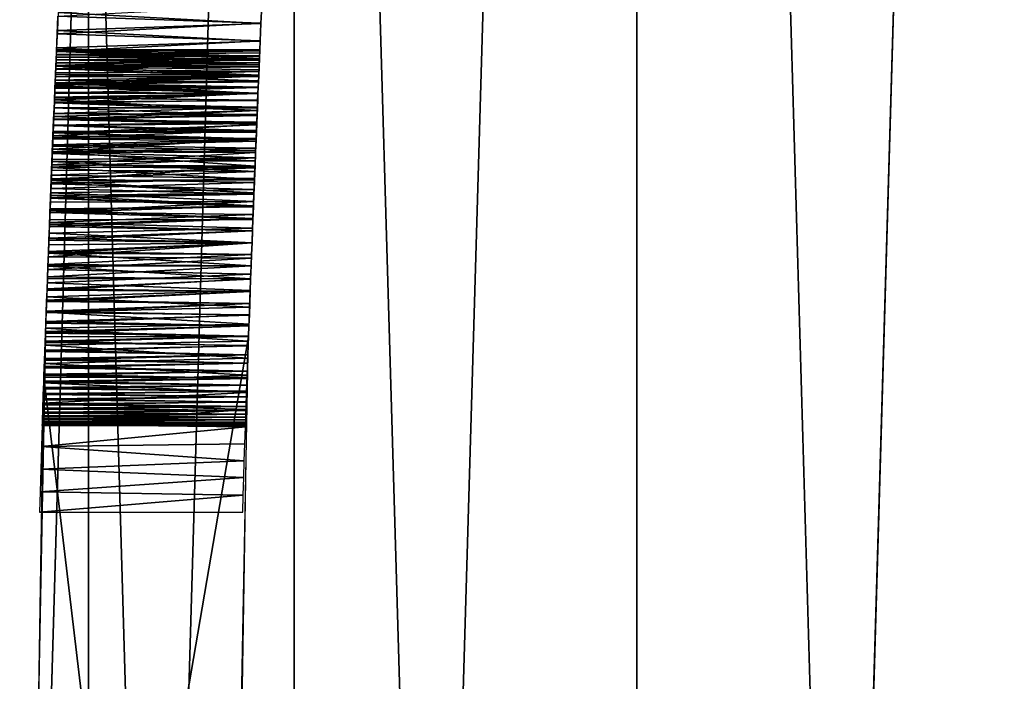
# Model space of a CAD drawing. Header units: millimetres. Extents: x -135 to 891, y -20 to 307.
# Tile 19 of 211: x -135 to -134.515, y 0.541 to 0.867. Entities that reach past the tile are written whole.
import ezdxf

# ---------------------------------------------------------------- set-up
doc = ezdxf.new("R2010")
doc.units = ezdxf.units.MM
doc.header["$LTSCALE"] = 65.185185
for name, color, linetype in [('1', 7, 'CONTINUOUS'), ('10', 7, 'CONTINUOUS'), ('17', 7, 'CONTINUOUS'), ('3', 7, 'CONTINUOUS'), ('33', 7, 'CONTINUOUS'), ('35', 7, 'CONTINUOUS'), ('42', 7, 'CONTINUOUS'), ('6', 7, 'CONTINUOUS')]:
    doc.layers.add(name, color=color, linetype=linetype)

msp = doc.modelspace()

# ---------------------------------------------------------------- linework, layer by layer
at = {"layer": '1', "color": 151, "linetype": 'Continuous', "true_color": 0x70b4f2}
for points in [[(-134.69616, 3.47293, 65), (-134.4609, -4.6123, 65), (-134.4609, 4.6123, 65), (-134.69616, 3.47293, 65)], [(-134.86477, 2.32181, 65), (-134.69616, -3.47293, 65), (-134.69616, 3.47293, 65), (-134.86477, 2.32181, 65)], [(-134.69616, -3.47293, 65), (-134.4609, -4.6123, 65), (-134.69616, 3.47293, 65), (-134.69616, -3.47293, 65)], [(-134.96616, 1.16286, 65), (-134.86477, -2.32181, 65), (-134.86477, 2.32181, 65), (-134.96616, 1.16286, 65)], [(-134.86477, -2.32181, 65), (-134.69616, -3.47293, 65), (-134.86477, 2.32181, 65), (-134.86477, -2.32181, 65)], [(-135, 0, 65), (-134.96616, -1.16286, 65), (-134.96616, 1.16286, 65), (-135, 0, 65)], [(-134.96616, -1.16286, 65), (-134.86477, -2.32181, 65), (-134.96616, 1.16286, 65), (-134.96616, -1.16286, 65)]]:
    msp.add_3dface(points, dxfattribs=at)
at = {"layer": '10', "color": 151, "linetype": 'Continuous', "true_color": 0x70b4f2}
for points in [[(-134.98737, 0.71071, 9.5648), (-134.99994, 0.05253, 9.56059), (-134.8873, 0.71071, 9.5648), (-134.98737, 0.71071, 9.5648)], [(-134.8873, 0.71071, 9.5648), (-134.99994, 0.05253, 9.56059), (-134.89994, 0.05162, 9.56057), (-134.8873, 0.71071, 9.5648)]]:
    msp.add_3dface(points, dxfattribs=at)
at = {"layer": '17', "color": 151, "linetype": 'Continuous', "true_color": 0x70b4f2}
for points in [[(-134.98205, 0.8471, 18.52398), (-134.98194, 0.84974, 18.52588), (-134.88198, 0.84668, 18.52375), (-134.98205, 0.8471, 18.52398)], [(-134.98196, 0.84938, 18.53913), (-134.982, 0.84823, 18.54105), (-134.88188, 0.84903, 18.53974), (-134.98196, 0.84938, 18.53913)], [(-134.88188, 0.84903, 18.53974), (-134.982, 0.84823, 18.54105), (-134.88195, 0.84742, 18.54229), (-134.88188, 0.84903, 18.53974)], [(-134.98188, 0.85117, 18.53534), (-134.98196, 0.84938, 18.53913), (-134.88178, 0.85137, 18.53476), (-134.98188, 0.85117, 18.53534)], [(-134.88178, 0.85137, 18.53476), (-134.98196, 0.84938, 18.53913), (-134.88182, 0.85037, 18.53724), (-134.88178, 0.85137, 18.53476)], [(-134.88182, 0.85037, 18.53724), (-134.98196, 0.84938, 18.53913), (-134.88188, 0.84903, 18.53974), (-134.88182, 0.85037, 18.53724)], [(-134.98194, 0.84974, 18.52588), (-134.98187, 0.8515, 18.52844), (-134.8819, 0.84859, 18.52492), (-134.98194, 0.84974, 18.52588)], [(-134.88198, 0.84668, 18.52375), (-134.98194, 0.84974, 18.52588), (-134.8819, 0.84859, 18.52492), (-134.88198, 0.84668, 18.52375)], [(-134.98184, 0.85199, 18.53171), (-134.98188, 0.85117, 18.53534), (-134.88176, 0.85193, 18.53236), (-134.98184, 0.85199, 18.53171)], [(-134.88176, 0.85193, 18.53236), (-134.98188, 0.85117, 18.53534), (-134.88178, 0.85137, 18.53476), (-134.88176, 0.85193, 18.53236)], [(-134.98187, 0.8515, 18.52844), (-134.98184, 0.85199, 18.53171), (-134.8819, 0.84859, 18.52492), (-134.98187, 0.8515, 18.52844)], [(-134.8819, 0.84859, 18.52492), (-134.98184, 0.85199, 18.53171), (-134.88176, 0.85193, 18.53236), (-134.8819, 0.84859, 18.52492)], [(-134.98235, 0.84001, 18.5214), (-134.98219, 0.84382, 18.52253), (-134.88229, 0.83946, 18.52126), (-134.98235, 0.84001, 18.5214)], [(-134.98218, 0.84402, 18.54695), (-134.98225, 0.84239, 18.54899), (-134.88211, 0.84353, 18.54757), (-134.98218, 0.84402, 18.54695)], [(-134.98219, 0.84382, 18.52253), (-134.98205, 0.8471, 18.52398), (-134.88207, 0.8445, 18.52278), (-134.98219, 0.84382, 18.52253)], [(-134.88217, 0.8421, 18.52197), (-134.98219, 0.84382, 18.52253), (-134.88207, 0.8445, 18.52278), (-134.88217, 0.8421, 18.52197)], [(-134.88229, 0.83946, 18.52126), (-134.98219, 0.84382, 18.52253), (-134.88217, 0.8421, 18.52197), (-134.88229, 0.83946, 18.52126)], [(-134.98212, 0.84554, 18.54495), (-134.98218, 0.84402, 18.54695), (-134.88203, 0.84558, 18.5449), (-134.98212, 0.84554, 18.54495)], [(-134.88203, 0.84558, 18.5449), (-134.98218, 0.84402, 18.54695), (-134.88211, 0.84353, 18.54757), (-134.88203, 0.84558, 18.5449)], [(-134.98206, 0.84695, 18.54298), (-134.98212, 0.84554, 18.54495), (-134.88203, 0.84558, 18.5449), (-134.98206, 0.84695, 18.54298)], [(-134.982, 0.84823, 18.54105), (-134.98206, 0.84695, 18.54298), (-134.88195, 0.84742, 18.54229), (-134.982, 0.84823, 18.54105)], [(-134.88195, 0.84742, 18.54229), (-134.98206, 0.84695, 18.54298), (-134.88203, 0.84558, 18.5449), (-134.88195, 0.84742, 18.54229)], [(-134.88207, 0.8445, 18.52278), (-134.98205, 0.8471, 18.52398), (-134.88198, 0.84668, 18.52375), (-134.88207, 0.8445, 18.52278)], [(-134.98253, 0.83575, 18.5205), (-134.98235, 0.84001, 18.5214), (-134.88241, 0.83663, 18.52066), (-134.98253, 0.83575, 18.5205)], [(-134.9824, 0.83884, 18.5532), (-134.98248, 0.83693, 18.55538), (-134.88231, 0.83883, 18.55321), (-134.9824, 0.83884, 18.5532)], [(-134.88231, 0.83883, 18.55321), (-134.98248, 0.83693, 18.55538), (-134.88242, 0.83619, 18.55621), (-134.88231, 0.83883, 18.55321)], [(-134.98232, 0.84066, 18.55107), (-134.9824, 0.83884, 18.5532), (-134.88221, 0.84128, 18.55034), (-134.98232, 0.84066, 18.55107)], [(-134.88221, 0.84128, 18.55034), (-134.9824, 0.83884, 18.5532), (-134.88231, 0.83883, 18.55321), (-134.88221, 0.84128, 18.55034)], [(-134.88241, 0.83663, 18.52066), (-134.98235, 0.84001, 18.5214), (-134.88229, 0.83946, 18.52126), (-134.88241, 0.83663, 18.52066)], [(-134.98225, 0.84239, 18.54899), (-134.98232, 0.84066, 18.55107), (-134.88221, 0.84128, 18.55034), (-134.98225, 0.84239, 18.54899)], [(-134.88211, 0.84353, 18.54757), (-134.98225, 0.84239, 18.54899), (-134.88221, 0.84128, 18.55034), (-134.88211, 0.84353, 18.54757)], [(-134.98256, 0.83492, 18.55762), (-134.98265, 0.83282, 18.55993), (-134.88254, 0.83337, 18.55933), (-134.98256, 0.83492, 18.55762)], [(-134.98263, 0.83348, 18.52013), (-134.98253, 0.83575, 18.5205), (-134.88253, 0.83361, 18.52015), (-134.98263, 0.83348, 18.52013)], [(-134.98248, 0.83693, 18.55538), (-134.98256, 0.83492, 18.55762), (-134.88242, 0.83619, 18.55621), (-134.98248, 0.83693, 18.55538)], [(-134.88242, 0.83619, 18.55621), (-134.98256, 0.83492, 18.55762), (-134.88254, 0.83337, 18.55933), (-134.88242, 0.83619, 18.55621)], [(-134.88253, 0.83361, 18.52015), (-134.98253, 0.83575, 18.5205), (-134.88241, 0.83663, 18.52066), (-134.88253, 0.83361, 18.52015)], [(-134.98275, 0.83059, 18.56233), (-134.98284, 0.82826, 18.56483), (-134.88267, 0.83035, 18.5626), (-134.98275, 0.83059, 18.56233)], [(-134.88267, 0.83035, 18.5626), (-134.98284, 0.82826, 18.56483), (-134.8828, 0.82713, 18.56603), (-134.88267, 0.83035, 18.5626)], [(-134.98283, 0.82866, 18.5195), (-134.98272, 0.83112, 18.5198), (-134.88267, 0.83041, 18.51971), (-134.98283, 0.82866, 18.5195)], [(-134.88281, 0.82702, 18.51932), (-134.98283, 0.82866, 18.5195), (-134.88267, 0.83041, 18.51971), (-134.88281, 0.82702, 18.51932)], [(-134.98265, 0.83282, 18.55993), (-134.98275, 0.83059, 18.56233), (-134.88254, 0.83337, 18.55933), (-134.98265, 0.83282, 18.55993)], [(-134.88254, 0.83337, 18.55933), (-134.98275, 0.83059, 18.56233), (-134.88267, 0.83035, 18.5626), (-134.88254, 0.83337, 18.55933)], [(-134.98272, 0.83112, 18.5198), (-134.98263, 0.83348, 18.52013), (-134.88267, 0.83041, 18.51971), (-134.98272, 0.83112, 18.5198)], [(-134.88267, 0.83041, 18.51971), (-134.98263, 0.83348, 18.52013), (-134.88253, 0.83361, 18.52015), (-134.88267, 0.83041, 18.51971)], [(-134.98294, 0.82581, 18.56743), (-134.98305, 0.82324, 18.57014), (-134.88295, 0.8237, 18.56965), (-134.98294, 0.82581, 18.56743)], [(-134.98304, 0.82342, 18.51899), (-134.98293, 0.8261, 18.51923), (-134.88296, 0.82344, 18.51899), (-134.98304, 0.82342, 18.51899)], [(-134.98284, 0.82826, 18.56483), (-134.98294, 0.82581, 18.56743), (-134.8828, 0.82713, 18.56603), (-134.98284, 0.82826, 18.56483)], [(-134.8828, 0.82713, 18.56603), (-134.98294, 0.82581, 18.56743), (-134.88295, 0.8237, 18.56965), (-134.8828, 0.82713, 18.56603)], [(-134.98293, 0.8261, 18.51923), (-134.98283, 0.82866, 18.5195), (-134.88281, 0.82702, 18.51932), (-134.98293, 0.8261, 18.51923)], [(-134.88296, 0.82344, 18.51899), (-134.98293, 0.8261, 18.51923), (-134.88281, 0.82702, 18.51932), (-134.88296, 0.82344, 18.51899)], [(-134.98328, 0.81769, 18.51858), (-134.98316, 0.82062, 18.51877), (-134.88311, 0.81966, 18.51871), (-134.98328, 0.81769, 18.51858)], [(-134.98316, 0.82055, 18.57295), (-134.98328, 0.81774, 18.57589), (-134.8831, 0.82007, 18.57345), (-134.98316, 0.82055, 18.57295)], [(-134.8831, 0.82007, 18.57345), (-134.98328, 0.81774, 18.57589), (-134.88325, 0.81624, 18.57745), (-134.8831, 0.82007, 18.57345)], [(-134.88328, 0.81568, 18.51847), (-134.98328, 0.81769, 18.51858), (-134.88311, 0.81966, 18.51871), (-134.88328, 0.81568, 18.51847)], [(-134.98305, 0.82324, 18.57014), (-134.98316, 0.82055, 18.57295), (-134.88295, 0.8237, 18.56965), (-134.98305, 0.82324, 18.57014)], [(-134.88295, 0.8237, 18.56965), (-134.98316, 0.82055, 18.57295), (-134.8831, 0.82007, 18.57345), (-134.88295, 0.8237, 18.56965)], [(-134.98316, 0.82062, 18.51877), (-134.98304, 0.82342, 18.51899), (-134.88311, 0.81966, 18.51871), (-134.98316, 0.82062, 18.51877)], [(-134.88311, 0.81966, 18.51871), (-134.98304, 0.82342, 18.51899), (-134.88296, 0.82344, 18.51899), (-134.88311, 0.81966, 18.51871)], [(-134.98353, 0.81143, 18.51826), (-134.9834, 0.81463, 18.51841), (-134.88345, 0.81148, 18.51826), (-134.98353, 0.81143, 18.51826)], [(-134.9834, 0.8148, 18.57895), (-134.98352, 0.81174, 18.58215), (-134.88342, 0.8122, 18.58166), (-134.9834, 0.8148, 18.57895)], [(-134.98328, 0.81774, 18.57589), (-134.9834, 0.8148, 18.57895), (-134.88325, 0.81624, 18.57745), (-134.98328, 0.81774, 18.57589)], [(-134.9834, 0.81463, 18.51841), (-134.98328, 0.81769, 18.51858), (-134.88328, 0.81568, 18.51847), (-134.9834, 0.81463, 18.51841)], [(-134.88325, 0.81624, 18.57745), (-134.9834, 0.8148, 18.57895), (-134.88342, 0.8122, 18.58166), (-134.88325, 0.81624, 18.57745)], [(-134.88345, 0.81148, 18.51826), (-134.9834, 0.81463, 18.51841), (-134.88328, 0.81568, 18.51847), (-134.88345, 0.81148, 18.51826)], [(-134.98367, 0.80807, 18.51812), (-134.98353, 0.81143, 18.51826), (-134.88363, 0.80703, 18.51809), (-134.98367, 0.80807, 18.51812)], [(-134.98352, 0.81174, 18.58215), (-134.98365, 0.80853, 18.58548), (-134.88342, 0.8122, 18.58166), (-134.98352, 0.81174, 18.58215)], [(-134.88342, 0.8122, 18.58166), (-134.98365, 0.80853, 18.58548), (-134.88359, 0.80796, 18.58608), (-134.88342, 0.8122, 18.58166)], [(-134.88363, 0.80703, 18.51809), (-134.98353, 0.81143, 18.51826), (-134.88345, 0.81148, 18.51826), (-134.88363, 0.80703, 18.51809)], [(-134.98379, 0.80519, 18.58898), (-134.98393, 0.80169, 18.59263), (-134.88377, 0.80351, 18.59072), (-134.98379, 0.80519, 18.58898)], [(-134.98381, 0.80455, 18.51801), (-134.98367, 0.80807, 18.51812), (-134.88363, 0.80703, 18.51809), (-134.98381, 0.80455, 18.51801)], [(-134.88382, 0.80232, 18.51794), (-134.98381, 0.80455, 18.51801), (-134.88363, 0.80703, 18.51809), (-134.88382, 0.80232, 18.51794)], [(-134.98365, 0.80853, 18.58548), (-134.98379, 0.80519, 18.58898), (-134.88359, 0.80796, 18.58608), (-134.98365, 0.80853, 18.58548)], [(-134.88359, 0.80796, 18.58608), (-134.98379, 0.80519, 18.58898), (-134.88377, 0.80351, 18.59072), (-134.88359, 0.80796, 18.58608)], [(-134.98412, 0.79691, 18.51782), (-134.98396, 0.80083, 18.51791), (-134.88402, 0.79735, 18.51783), (-134.98412, 0.79691, 18.51782)], [(-134.98393, 0.80169, 18.59263), (-134.98407, 0.79802, 18.59645), (-134.88396, 0.79883, 18.5956), (-134.98393, 0.80169, 18.59263)], [(-134.98396, 0.80083, 18.51791), (-134.98381, 0.80455, 18.51801), (-134.88382, 0.80232, 18.51794), (-134.98396, 0.80083, 18.51791)], [(-134.88402, 0.79735, 18.51783), (-134.98396, 0.80083, 18.51791), (-134.88382, 0.80232, 18.51794), (-134.88402, 0.79735, 18.51783)], [(-134.88377, 0.80351, 18.59072), (-134.98393, 0.80169, 18.59263), (-134.88396, 0.79883, 18.5956), (-134.88377, 0.80351, 18.59072)], [(-134.98428, 0.79276, 18.51775), (-134.98412, 0.79691, 18.51782), (-134.88423, 0.79212, 18.51774), (-134.98428, 0.79276, 18.51775)], [(-134.98407, 0.79802, 18.59645), (-134.98423, 0.79418, 18.60046), (-134.88396, 0.79883, 18.5956), (-134.98407, 0.79802, 18.59645)], [(-134.88396, 0.79883, 18.5956), (-134.98423, 0.79418, 18.60046), (-134.88416, 0.7939, 18.60075), (-134.88396, 0.79883, 18.5956)], [(-134.88423, 0.79212, 18.51774), (-134.98412, 0.79691, 18.51782), (-134.88402, 0.79735, 18.51783), (-134.88423, 0.79212, 18.51774)], [(-134.98446, 0.78837, 18.51769), (-134.98428, 0.79276, 18.51775), (-134.88423, 0.79212, 18.51774), (-134.98446, 0.78837, 18.51769)], [(-134.88445, 0.78661, 18.51768), (-134.98446, 0.78837, 18.51769), (-134.88423, 0.79212, 18.51774), (-134.88445, 0.78661, 18.51768)], [(-134.98423, 0.79418, 18.60046), (-134.98439, 0.79016, 18.60466), (-134.88416, 0.7939, 18.60075), (-134.98423, 0.79418, 18.60046)], [(-134.88416, 0.7939, 18.60075), (-134.98439, 0.79016, 18.60466), (-134.88437, 0.78867, 18.60621), (-134.88416, 0.7939, 18.60075)], [(-134.98455, 0.78595, 18.60905), (-134.98472, 0.78153, 18.61366), (-134.88459, 0.78312, 18.612), (-134.98455, 0.78595, 18.60905)], [(-134.98464, 0.78374, 18.51765), (-134.98446, 0.78837, 18.51769), (-134.88445, 0.78661, 18.51768), (-134.98464, 0.78374, 18.51765)], [(-134.88468, 0.78082, 18.51763), (-134.98464, 0.78374, 18.51765), (-134.88445, 0.78661, 18.51768), (-134.88468, 0.78082, 18.51763)], [(-134.98439, 0.79016, 18.60466), (-134.98455, 0.78595, 18.60905), (-134.88437, 0.78867, 18.60621), (-134.98439, 0.79016, 18.60466)], [(-134.88437, 0.78867, 18.60621), (-134.98455, 0.78595, 18.60905), (-134.88459, 0.78312, 18.612), (-134.88437, 0.78867, 18.60621)], [(-134.98472, 0.78153, 18.61366), (-134.9849, 0.77691, 18.61848), (-134.88482, 0.7772, 18.61818), (-134.98472, 0.78153, 18.61366)], [(-134.98483, 0.77886, 18.51762), (-134.98464, 0.78374, 18.51765), (-134.88468, 0.78082, 18.51763), (-134.98483, 0.77886, 18.51762)], [(-134.88491, 0.77472, 18.51761), (-134.98483, 0.77886, 18.51762), (-134.88468, 0.78082, 18.51763), (-134.88491, 0.77472, 18.51761)], [(-134.88459, 0.78312, 18.612), (-134.98472, 0.78153, 18.61366), (-134.88482, 0.7772, 18.61818), (-134.88459, 0.78312, 18.612)], [(-134.9849, 0.77691, 18.61848), (-134.98509, 0.77206, 18.62355), (-134.88482, 0.7772, 18.61818), (-134.9849, 0.77691, 18.61848)], [(-134.88482, 0.7772, 18.61818), (-134.98509, 0.77206, 18.62355), (-134.88506, 0.77088, 18.62478), (-134.88482, 0.7772, 18.61818)], [(-134.98503, 0.77372, 18.51761), (-134.98483, 0.77886, 18.51762), (-134.88491, 0.77472, 18.51761), (-134.98503, 0.77372, 18.51761)], [(-134.98509, 0.77206, 18.62355), (-134.98529, 0.76697, 18.62886), (-134.88506, 0.77088, 18.62478), (-134.98509, 0.77206, 18.62355)], [(-134.88506, 0.77088, 18.62478), (-134.98529, 0.76697, 18.62886), (-134.88532, 0.76412, 18.63183), (-134.88506, 0.77088, 18.62478)], [(-134.98524, 0.76831, 18.5176), (-134.98503, 0.77372, 18.51761), (-134.88516, 0.76831, 18.5176), (-134.98524, 0.76831, 18.5176)], [(-134.88516, 0.76831, 18.5176), (-134.98503, 0.77372, 18.51761), (-134.88491, 0.77472, 18.51761), (-134.88516, 0.76831, 18.5176)], [(-134.98529, 0.76697, 18.62886), (-134.98549, 0.76163, 18.63443), (-134.88532, 0.76412, 18.63183), (-134.98529, 0.76697, 18.62886)], [(-134.98549, 0.76163, 18.63443), (-134.98571, 0.75602, 18.64029), (-134.8856, 0.75692, 18.63934), (-134.98549, 0.76163, 18.63443)], [(-134.88532, 0.76412, 18.63183), (-134.98549, 0.76163, 18.63443), (-134.8856, 0.75692, 18.63934), (-134.88532, 0.76412, 18.63183)], [(-134.98571, 0.75602, 18.64029), (-134.98593, 0.75012, 18.64644), (-134.8856, 0.75692, 18.63934), (-134.98571, 0.75602, 18.64029)], [(-134.8856, 0.75692, 18.63934), (-134.98593, 0.75012, 18.64644), (-134.88589, 0.74938, 18.64721), (-134.8856, 0.75692, 18.63934)], [(-134.98593, 0.75012, 18.64644), (-134.98616, 0.74388, 18.65295), (-134.88589, 0.74938, 18.64721), (-134.98593, 0.75012, 18.64644)], [(-134.88589, 0.74938, 18.64721), (-134.98616, 0.74388, 18.65295), (-134.88618, 0.74154, 18.65539), (-134.88589, 0.74938, 18.64721)], [(-134.98616, 0.74388, 18.65295), (-134.98641, 0.7373, 18.65981), (-134.88618, 0.74154, 18.65539), (-134.98616, 0.74388, 18.65295)], [(-134.98641, 0.7373, 18.65981), (-134.98666, 0.73029, 18.66712), (-134.88648, 0.73348, 18.66379), (-134.98641, 0.7373, 18.65981)], [(-134.88618, 0.74154, 18.65539), (-134.98641, 0.7373, 18.65981), (-134.88648, 0.73348, 18.66379), (-134.88618, 0.74154, 18.65539)], [(-134.88648, 0.73348, 18.66379), (-134.98666, 0.73029, 18.66712), (-134.88678, 0.72526, 18.67236), (-134.88648, 0.73348, 18.66379)], [(-134.98666, 0.73029, 18.66712), (-134.98693, 0.72286, 18.67486), (-134.88678, 0.72526, 18.67236), (-134.98666, 0.73029, 18.66712)], [(-134.98693, 0.72286, 18.67486), (-134.98722, 0.71493, 18.68312), (-134.88708, 0.71696, 18.68101), (-134.98693, 0.72286, 18.67486)], [(-134.88678, 0.72526, 18.67236), (-134.98693, 0.72286, 18.67486), (-134.88708, 0.71696, 18.68101), (-134.88678, 0.72526, 18.67236)], [(-134.98722, 0.71493, 18.68312), (-134.98752, 0.70653, 18.69187), (-134.88738, 0.7086, 18.68972), (-134.98722, 0.71493, 18.68312)], [(-134.88708, 0.71696, 18.68101), (-134.98722, 0.71493, 18.68312), (-134.88738, 0.7086, 18.68972), (-134.88708, 0.71696, 18.68101)], [(-134.88738, 0.7086, 18.68972), (-134.98752, 0.70653, 18.69187), (-134.88768, 0.70021, 18.69845), (-134.88738, 0.7086, 18.68972)], [(-134.98752, 0.70653, 18.69187), (-134.98783, 0.69757, 18.7012), (-134.88768, 0.70021, 18.69845), (-134.98752, 0.70653, 18.69187)], [(-134.88768, 0.70021, 18.69845), (-134.98783, 0.69757, 18.7012), (-134.88797, 0.69177, 18.70722), (-134.88768, 0.70021, 18.69845)], [(-134.98783, 0.69757, 18.7012), (-134.98816, 0.68811, 18.71103), (-134.88797, 0.69177, 18.70722), (-134.98783, 0.69757, 18.7012)], [(-134.88797, 0.69177, 18.70722), (-134.98816, 0.68811, 18.71103), (-134.88826, 0.68332, 18.71601), (-134.88797, 0.69177, 18.70722)], [(-134.98816, 0.68811, 18.71103), (-134.9885, 0.67805, 18.72148), (-134.88826, 0.68332, 18.71601), (-134.98816, 0.68811, 18.71103)], [(-134.88826, 0.68332, 18.71601), (-134.9885, 0.67805, 18.72148), (-134.88855, 0.67488, 18.72477), (-134.88826, 0.68332, 18.71601)], [(-134.9885, 0.67805, 18.72148), (-134.98886, 0.66754, 18.73238), (-134.88855, 0.67488, 18.72477), (-134.9885, 0.67805, 18.72148)], [(-134.88855, 0.67488, 18.72477), (-134.98886, 0.66754, 18.73238), (-134.88884, 0.66646, 18.7335), (-134.88855, 0.67488, 18.72477)], [(-134.98886, 0.66754, 18.73238), (-134.98922, 0.65669, 18.74361), (-134.88884, 0.66646, 18.7335), (-134.98886, 0.66754, 18.73238)], [(-134.88884, 0.66646, 18.7335), (-134.98922, 0.65669, 18.74361), (-134.88912, 0.65804, 18.74221), (-134.88884, 0.66646, 18.7335)], [(-134.98922, 0.65669, 18.74361), (-134.98958, 0.64562, 18.75503), (-134.88939, 0.64966, 18.75087), (-134.98922, 0.65669, 18.74361)], [(-134.88912, 0.65804, 18.74221), (-134.98922, 0.65669, 18.74361), (-134.88939, 0.64966, 18.75087), (-134.88912, 0.65804, 18.74221)], [(-134.88939, 0.64966, 18.75087), (-134.98958, 0.64562, 18.75503), (-134.88966, 0.64138, 18.7594), (-134.88939, 0.64966, 18.75087)], [(-134.98958, 0.64562, 18.75503), (-134.98992, 0.63439, 18.76656), (-134.88966, 0.64138, 18.7594), (-134.98958, 0.64562, 18.75503)], [(-134.88966, 0.64138, 18.7594), (-134.98992, 0.63439, 18.76656), (-134.88993, 0.63274, 18.76824), (-134.88966, 0.64138, 18.7594)], [(-134.98992, 0.63439, 18.76656), (-134.99025, 0.62431, 18.7768), (-134.88993, 0.63274, 18.76824), (-134.98992, 0.63439, 18.76656)], [(-134.88993, 0.63274, 18.76824), (-134.99025, 0.62431, 18.7768), (-134.8902, 0.62431, 18.7768), (-134.88993, 0.63274, 18.76824)]]:
    msp.add_3dface(points, dxfattribs=at)
at = {"layer": '3', "color": 151, "linetype": 'Continuous', "true_color": 0x70b4f2}
for points in [[(-135, 0), (-134.96616, 1.16286, 65), (-134.96616, 1.1629), (-135, 0)], [(-135, 0, 65), (-134.96616, 1.16286, 65), (-135, 0), (-135, 0, 65)]]:
    msp.add_3dface(points, dxfattribs=at)
at = {"layer": '33', "color": 151, "linetype": 'Continuous', "true_color": 0x70b4f2}
for points in [[(-134.69616, 3.47293, -2), (-134.4609, 4.6123, -2), (-134.69616, -3.47293, -2), (-134.69616, 3.47293, -2)], [(-134.69616, -3.47293, -2), (-134.4609, 4.6123, -2), (-134.4609, -4.6123, -2), (-134.69616, -3.47293, -2)], [(-134.86477, 2.32181, -2), (-134.69616, 3.47293, -2), (-134.86477, -2.32181, -2), (-134.86477, 2.32181, -2)], [(-134.86477, -2.32181, -2), (-134.69616, 3.47293, -2), (-134.69616, -3.47293, -2), (-134.86477, -2.32181, -2)], [(-134.96616, 1.16286, -2), (-134.86477, 2.32181, -2), (-134.96616, -1.16286, -2), (-134.96616, 1.16286, -2)], [(-134.96616, -1.16286, -2), (-134.86477, 2.32181, -2), (-134.86477, -2.32181, -2), (-134.96616, -1.16286, -2)], [(-135, 0, -2), (-134.96616, 1.16286, -2), (-134.96616, -1.16286, -2), (-135, 0, -2)]]:
    msp.add_3dface(points, dxfattribs=at)
at = {"layer": '35', "color": 151, "linetype": 'Continuous', "true_color": 0x70b4f2}
for points in [[(-134.96616, 1.16286, -2), (-135, 0, -2), (-134.96616, 1.1629, 63), (-134.96616, 1.16286, -2)], [(-134.96616, 1.1629, 63), (-135, 0, -2), (-135, 0, 63), (-134.96616, 1.1629, 63)]]:
    msp.add_3dface(points, dxfattribs=at)
at = {"layer": '42', "color": 151, "linetype": 'Continuous', "true_color": 0x70b4f2}
for points in [[(-134.99994, -0.05253, 53.43941), (-134.98807, 0.6908, 53.4568), (-134.89994, -0.05162, 53.43943), (-134.99994, -0.05253, 53.43941)], [(-134.89994, -0.05162, 53.43943), (-134.98807, 0.6908, 53.4568), (-134.88801, 0.6908, 53.4568), (-134.89994, -0.05162, 53.43943)]]:
    msp.add_3dface(points, dxfattribs=at)
at = {"layer": '6', "color": 151, "linetype": 'Continuous', "true_color": 0x70b4f2}
for points in [[(-134.88119, 0.86504, 14.5505), (-134.98114, 0.86846, 14.54896), (-134.88081, 0.87375, 14.54665), (-134.88119, 0.86504, 14.5505)], [(-134.88082, 0.87361, 15.09642), (-134.98106, 0.87028, 15.09498), (-134.8812, 0.86491, 15.09257), (-134.88082, 0.87361, 15.09642)], [(-134.98151, 0.85975, 14.55298), (-134.98114, 0.86846, 14.54896), (-134.88119, 0.86504, 14.5505), (-134.98151, 0.85975, 14.55298)], [(-134.98106, 0.87028, 15.09498), (-134.98144, 0.86151, 15.09099), (-134.8812, 0.86491, 15.09257), (-134.98106, 0.87028, 15.09498)], [(-134.88156, 0.85637, 14.55462), (-134.98151, 0.85975, 14.55298), (-134.88119, 0.86504, 14.5505), (-134.88156, 0.85637, 14.55462)], [(-134.8812, 0.86491, 15.09257), (-134.98144, 0.86151, 15.09099), (-134.88157, 0.85624, 15.08845), (-134.8812, 0.86491, 15.09257)], [(-134.98188, 0.85113, 14.55725), (-134.98151, 0.85975, 14.55298), (-134.88156, 0.85637, 14.55462), (-134.98188, 0.85113, 14.55725)], [(-134.98144, 0.86151, 15.09099), (-134.98181, 0.85285, 15.08675), (-134.88157, 0.85624, 15.08845), (-134.98144, 0.86151, 15.09099)], [(-134.88193, 0.84773, 14.55902), (-134.98188, 0.85113, 14.55725), (-134.88156, 0.85637, 14.55462), (-134.88193, 0.84773, 14.55902)], [(-134.88157, 0.85624, 15.08845), (-134.98181, 0.85285, 15.08675), (-134.88194, 0.8476, 15.08404), (-134.88157, 0.85624, 15.08845)], [(-134.98224, 0.84259, 14.56177), (-134.98188, 0.85113, 14.55725), (-134.88193, 0.84773, 14.55902), (-134.98224, 0.84259, 14.56177)], [(-134.98181, 0.85285, 15.08675), (-134.98217, 0.84426, 15.08226), (-134.88194, 0.8476, 15.08404), (-134.98181, 0.85285, 15.08675)], [(-134.98217, 0.84426, 15.08226), (-134.98253, 0.83576, 15.07752), (-134.8823, 0.83901, 15.07937), (-134.98217, 0.84426, 15.08226)], [(-134.8823, 0.83913, 14.56369), (-134.98224, 0.84259, 14.56177), (-134.88193, 0.84773, 14.55902), (-134.8823, 0.83913, 14.56369)], [(-134.88194, 0.8476, 15.08404), (-134.98217, 0.84426, 15.08226), (-134.8823, 0.83901, 15.07937), (-134.88194, 0.8476, 15.08404)], [(-134.9826, 0.83414, 14.56654), (-134.98224, 0.84259, 14.56177), (-134.8823, 0.83913, 14.56369), (-134.9826, 0.83414, 14.56654)], [(-134.88266, 0.83059, 14.56863), (-134.9826, 0.83414, 14.56654), (-134.8823, 0.83913, 14.56369), (-134.88266, 0.83059, 14.56863)], [(-134.8823, 0.83901, 15.07937), (-134.98253, 0.83576, 15.07752), (-134.88266, 0.83047, 15.07442), (-134.8823, 0.83901, 15.07937)], [(-134.98294, 0.8258, 14.57154), (-134.9826, 0.83414, 14.56654), (-134.88266, 0.83059, 14.56863), (-134.98294, 0.8258, 14.57154)], [(-134.98253, 0.83576, 15.07752), (-134.98288, 0.82737, 15.07254), (-134.88266, 0.83047, 15.07442), (-134.98253, 0.83576, 15.07752)], [(-134.88301, 0.82214, 14.57383), (-134.98294, 0.8258, 14.57154), (-134.88266, 0.83059, 14.56863), (-134.88301, 0.82214, 14.57383)], [(-134.88266, 0.83047, 15.07442), (-134.98288, 0.82737, 15.07254), (-134.88302, 0.82203, 15.06921), (-134.88266, 0.83047, 15.07442)], [(-134.98328, 0.8176, 14.57676), (-134.98294, 0.8258, 14.57154), (-134.88301, 0.82214, 14.57383), (-134.98328, 0.8176, 14.57676)], [(-134.98288, 0.82737, 15.07254), (-134.98322, 0.81912, 15.06734), (-134.88302, 0.82203, 15.06921), (-134.98288, 0.82737, 15.07254)], [(-134.8833, 0.81518, 14.57835), (-134.98328, 0.8176, 14.57676), (-134.88301, 0.82214, 14.57383), (-134.8833, 0.81518, 14.57835)], [(-134.88302, 0.82203, 15.06921), (-134.98322, 0.81912, 15.06734), (-134.8833, 0.81507, 15.06468), (-134.88302, 0.82203, 15.06921)], [(-134.98361, 0.80957, 14.58217), (-134.98328, 0.8176, 14.57676), (-134.8833, 0.81518, 14.57835), (-134.98361, 0.80957, 14.58217)], [(-134.88358, 0.80829, 14.58305), (-134.98361, 0.80957, 14.58217), (-134.8833, 0.81518, 14.57835), (-134.88358, 0.80829, 14.58305)], [(-134.98322, 0.81912, 15.06734), (-134.98355, 0.81102, 15.06194), (-134.8833, 0.81507, 15.06468), (-134.98322, 0.81912, 15.06734)], [(-134.8833, 0.81507, 15.06468), (-134.98355, 0.81102, 15.06194), (-134.88358, 0.80818, 15.05998), (-134.8833, 0.81507, 15.06468)], [(-134.98355, 0.81102, 15.06194), (-134.98387, 0.80307, 15.05634), (-134.88358, 0.80818, 15.05998), (-134.98355, 0.81102, 15.06194)], [(-134.98393, 0.8017, 14.58777), (-134.98361, 0.80957, 14.58217), (-134.88358, 0.80829, 14.58305), (-134.98393, 0.8017, 14.58777)], [(-134.88385, 0.80146, 14.58794), (-134.98393, 0.8017, 14.58777), (-134.88358, 0.80829, 14.58305), (-134.88385, 0.80146, 14.58794)], [(-134.88358, 0.80818, 15.05998), (-134.98387, 0.80307, 15.05634), (-134.88386, 0.80135, 15.05509), (-134.88358, 0.80818, 15.05998)], [(-134.98423, 0.79398, 14.59356), (-134.98393, 0.8017, 14.58777), (-134.88412, 0.79471, 14.593), (-134.98423, 0.79398, 14.59356)], [(-134.98387, 0.80307, 15.05634), (-134.98418, 0.79526, 15.05052), (-134.88386, 0.80135, 15.05509), (-134.98387, 0.80307, 15.05634)], [(-134.88386, 0.80135, 15.05509), (-134.98418, 0.79526, 15.05052), (-134.88413, 0.7946, 15.05002), (-134.88386, 0.80135, 15.05509)], [(-134.88412, 0.79471, 14.593), (-134.98393, 0.8017, 14.58777), (-134.88385, 0.80146, 14.58794), (-134.88412, 0.79471, 14.593)], [(-134.98418, 0.79526, 15.05052), (-134.98448, 0.78762, 15.04452), (-134.88413, 0.7946, 15.05002), (-134.98418, 0.79526, 15.05052)], [(-134.98453, 0.78644, 14.59954), (-134.98423, 0.79398, 14.59356), (-134.88439, 0.78806, 14.59822), (-134.98453, 0.78644, 14.59954)], [(-134.88413, 0.7946, 15.05002), (-134.98448, 0.78762, 15.04452), (-134.88439, 0.78796, 15.0448), (-134.88413, 0.7946, 15.05002)], [(-134.88439, 0.78806, 14.59822), (-134.98423, 0.79398, 14.59356), (-134.88412, 0.79471, 14.593), (-134.88439, 0.78806, 14.59822)], [(-134.98482, 0.77909, 14.60567), (-134.98453, 0.78644, 14.59954), (-134.88465, 0.78155, 14.60358), (-134.98482, 0.77909, 14.60567)], [(-134.98448, 0.78762, 15.04452), (-134.98478, 0.78018, 15.03836), (-134.88465, 0.78145, 15.03944), (-134.98448, 0.78762, 15.04452)], [(-134.88465, 0.78155, 14.60358), (-134.98453, 0.78644, 14.59954), (-134.88439, 0.78806, 14.59822), (-134.88465, 0.78155, 14.60358)], [(-134.88439, 0.78796, 15.0448), (-134.98448, 0.78762, 15.04452), (-134.88465, 0.78145, 15.03944), (-134.88439, 0.78796, 15.0448)], [(-134.8849, 0.77519, 14.60905), (-134.98482, 0.77909, 14.60567), (-134.88465, 0.78155, 14.60358), (-134.8849, 0.77519, 14.60905)], [(-134.88465, 0.78145, 15.03944), (-134.98478, 0.78018, 15.03836), (-134.8849, 0.77509, 15.03396), (-134.88465, 0.78145, 15.03944)], [(-134.9851, 0.77194, 14.61194), (-134.98482, 0.77909, 14.60567), (-134.8849, 0.77519, 14.60905), (-134.9851, 0.77194, 14.61194)], [(-134.98478, 0.78018, 15.03836), (-134.98506, 0.77296, 15.03207), (-134.8849, 0.77509, 15.03396), (-134.98478, 0.78018, 15.03836)], [(-134.98536, 0.76502, 14.61834), (-134.9851, 0.77194, 14.61194), (-134.88514, 0.76899, 14.61463), (-134.98536, 0.76502, 14.61834)], [(-134.98506, 0.77296, 15.03207), (-134.98533, 0.76597, 15.02565), (-134.88514, 0.76889, 15.02838), (-134.98506, 0.77296, 15.03207)], [(-134.88514, 0.76899, 14.61463), (-134.9851, 0.77194, 14.61194), (-134.8849, 0.77519, 14.60905), (-134.88514, 0.76899, 14.61463)], [(-134.8849, 0.77509, 15.03396), (-134.98506, 0.77296, 15.03207), (-134.88514, 0.76889, 15.02838), (-134.8849, 0.77509, 15.03396)], [(-134.88537, 0.76292, 14.62034), (-134.98536, 0.76502, 14.61834), (-134.88514, 0.76899, 14.61463), (-134.88537, 0.76292, 14.62034)], [(-134.88514, 0.76889, 15.02838), (-134.98533, 0.76597, 15.02565), (-134.88537, 0.76283, 15.02266), (-134.88514, 0.76889, 15.02838)], [(-134.98562, 0.75831, 14.62486), (-134.98536, 0.76502, 14.61834), (-134.88537, 0.76292, 14.62034), (-134.98562, 0.75831, 14.62486)], [(-134.8856, 0.757, 14.62617), (-134.98562, 0.75831, 14.62486), (-134.88537, 0.76292, 14.62034), (-134.8856, 0.757, 14.62617)], [(-134.98533, 0.76597, 15.02565), (-134.98559, 0.75919, 15.01911), (-134.88537, 0.76283, 15.02266), (-134.98533, 0.76597, 15.02565)], [(-134.88537, 0.76283, 15.02266), (-134.98559, 0.75919, 15.01911), (-134.8856, 0.75691, 15.01683), (-134.88537, 0.76283, 15.02266)], [(-134.98586, 0.75181, 14.6315), (-134.98562, 0.75831, 14.62486), (-134.8856, 0.757, 14.62617), (-134.98586, 0.75181, 14.6315)], [(-134.88581, 0.75124, 14.6321), (-134.98586, 0.75181, 14.6315), (-134.8856, 0.757, 14.62617), (-134.88581, 0.75124, 14.6321)], [(-134.98559, 0.75919, 15.01911), (-134.98583, 0.75263, 15.01245), (-134.8856, 0.75691, 15.01683), (-134.98559, 0.75919, 15.01911)], [(-134.8856, 0.75691, 15.01683), (-134.98583, 0.75263, 15.01245), (-134.88582, 0.75115, 15.01089), (-134.8856, 0.75691, 15.01683)], [(-134.9861, 0.74552, 14.63825), (-134.98586, 0.75181, 14.6315), (-134.88602, 0.74565, 14.63811), (-134.9861, 0.74552, 14.63825)], [(-134.98583, 0.75263, 15.01245), (-134.98607, 0.7463, 15.00568), (-134.88582, 0.75115, 15.01089), (-134.98583, 0.75263, 15.01245)], [(-134.88602, 0.74565, 14.63811), (-134.98586, 0.75181, 14.6315), (-134.88581, 0.75124, 14.6321), (-134.88602, 0.74565, 14.63811)], [(-134.88582, 0.75115, 15.01089), (-134.98607, 0.7463, 15.00568), (-134.88603, 0.74557, 15.00487), (-134.88582, 0.75115, 15.01089)], [(-134.98633, 0.73946, 14.64512), (-134.9861, 0.74552, 14.63825), (-134.88627, 0.7392, 14.64542), (-134.98633, 0.73946, 14.64512)], [(-134.98607, 0.7463, 15.00568), (-134.9863, 0.7402, 14.99882), (-134.88603, 0.74557, 15.00487), (-134.98607, 0.7463, 15.00568)], [(-134.88603, 0.74557, 15.00487), (-134.9863, 0.7402, 14.99882), (-134.88627, 0.73912, 14.99756), (-134.88603, 0.74557, 15.00487)], [(-134.88627, 0.7392, 14.64542), (-134.9861, 0.74552, 14.63825), (-134.88602, 0.74565, 14.63811), (-134.88627, 0.7392, 14.64542)], [(-134.98654, 0.73361, 14.65208), (-134.98633, 0.73946, 14.64512), (-134.88627, 0.7392, 14.64542), (-134.98654, 0.73361, 14.65208)], [(-134.88649, 0.73303, 14.65279), (-134.98654, 0.73361, 14.65208), (-134.88627, 0.7392, 14.64542), (-134.88649, 0.73303, 14.65279)], [(-134.9863, 0.7402, 14.99882), (-134.98651, 0.73434, 14.99188), (-134.88627, 0.73912, 14.99756), (-134.9863, 0.7402, 14.99882)], [(-134.88627, 0.73912, 14.99756), (-134.98651, 0.73434, 14.99188), (-134.8865, 0.73295, 14.99018), (-134.88627, 0.73912, 14.99756)], [(-134.98675, 0.72799, 14.65914), (-134.98654, 0.73361, 14.65208), (-134.88649, 0.73303, 14.65279), (-134.98675, 0.72799, 14.65914)], [(-134.88671, 0.72712, 14.66027), (-134.98675, 0.72799, 14.65914), (-134.88649, 0.73303, 14.65279), (-134.88671, 0.72712, 14.66027)], [(-134.98651, 0.73434, 14.99188), (-134.98672, 0.72871, 14.98486), (-134.8865, 0.73295, 14.99018), (-134.98651, 0.73434, 14.99188)], [(-134.8865, 0.73295, 14.99018), (-134.98672, 0.72871, 14.98486), (-134.88671, 0.72704, 14.9827), (-134.8865, 0.73295, 14.99018)], [(-134.98694, 0.72259, 14.66629), (-134.98675, 0.72799, 14.65914), (-134.88671, 0.72712, 14.66027), (-134.98694, 0.72259, 14.66629)], [(-134.98672, 0.72871, 14.98486), (-134.98692, 0.72332, 14.97776), (-134.88671, 0.72704, 14.9827), (-134.98672, 0.72871, 14.98486)], [(-134.98713, 0.71744, 14.67351), (-134.98694, 0.72259, 14.66629), (-134.88692, 0.72148, 14.66781), (-134.98713, 0.71744, 14.67351)], [(-134.98692, 0.72332, 14.97776), (-134.9871, 0.71817, 14.97061), (-134.88692, 0.72141, 14.97515), (-134.98692, 0.72332, 14.97776)], [(-134.88692, 0.72148, 14.66781), (-134.98694, 0.72259, 14.66629), (-134.88671, 0.72712, 14.66027), (-134.88692, 0.72148, 14.66781)], [(-134.88671, 0.72704, 14.9827), (-134.98692, 0.72332, 14.97776), (-134.88692, 0.72141, 14.97515), (-134.88671, 0.72704, 14.9827)], [(-134.9871, 0.71817, 14.97061), (-134.98728, 0.71326, 14.96339), (-134.88711, 0.71606, 14.96755), (-134.9871, 0.71817, 14.97061)], [(-134.88711, 0.71613, 14.67541), (-134.98713, 0.71744, 14.67351), (-134.88692, 0.72148, 14.66781), (-134.88711, 0.71613, 14.67541)], [(-134.88692, 0.72141, 14.97515), (-134.9871, 0.71817, 14.97061), (-134.88711, 0.71606, 14.96755), (-134.88692, 0.72141, 14.97515)], [(-134.98728, 0.71326, 14.96339), (-134.98744, 0.70859, 14.95612), (-134.88729, 0.711, 14.95994), (-134.98728, 0.71326, 14.96339)], [(-134.9873, 0.71252, 14.68079), (-134.98713, 0.71744, 14.67351), (-134.88711, 0.71613, 14.67541), (-134.9873, 0.71252, 14.68079)], [(-134.88729, 0.71107, 14.68302), (-134.9873, 0.71252, 14.68079), (-134.88711, 0.71613, 14.67541), (-134.88729, 0.71107, 14.68302)], [(-134.88711, 0.71606, 14.96755), (-134.98728, 0.71326, 14.96339), (-134.88729, 0.711, 14.95994), (-134.88711, 0.71606, 14.96755)], [(-134.98763, 0.70344, 14.69548), (-134.98747, 0.70786, 14.68811), (-134.88746, 0.70633, 14.69061), (-134.98763, 0.70344, 14.69548)], [(-134.98744, 0.70859, 14.95612), (-134.9876, 0.70415, 14.9488), (-134.88746, 0.70626, 14.95233), (-134.98744, 0.70859, 14.95612)], [(-134.98747, 0.70786, 14.68811), (-134.9873, 0.71252, 14.68079), (-134.88729, 0.71107, 14.68302), (-134.98747, 0.70786, 14.68811)], [(-134.88746, 0.70633, 14.69061), (-134.98747, 0.70786, 14.68811), (-134.88729, 0.71107, 14.68302), (-134.88746, 0.70633, 14.69061)], [(-134.88729, 0.711, 14.95994), (-134.98744, 0.70859, 14.95612), (-134.88746, 0.70626, 14.95233), (-134.88729, 0.711, 14.95994)], [(-134.98777, 0.69926, 14.7029), (-134.98763, 0.70344, 14.69548), (-134.88762, 0.70187, 14.6982), (-134.98777, 0.69926, 14.7029)], [(-134.9876, 0.70415, 14.9488), (-134.98775, 0.69997, 14.94144), (-134.88762, 0.70181, 14.94474), (-134.9876, 0.70415, 14.9488)], [(-134.88762, 0.70187, 14.6982), (-134.98763, 0.70344, 14.69548), (-134.88746, 0.70633, 14.69061), (-134.88762, 0.70187, 14.6982)], [(-134.88746, 0.70626, 14.95233), (-134.9876, 0.70415, 14.9488), (-134.88762, 0.70181, 14.94474), (-134.88746, 0.70626, 14.95233)], [(-134.98791, 0.69534, 14.71034), (-134.98777, 0.69926, 14.7029), (-134.88777, 0.69771, 14.70578), (-134.98791, 0.69534, 14.71034)], [(-134.98775, 0.69997, 14.94144), (-134.98788, 0.69603, 14.93405), (-134.88777, 0.69765, 14.93716), (-134.98775, 0.69997, 14.94144)], [(-134.88777, 0.69771, 14.70578), (-134.98777, 0.69926, 14.7029), (-134.88762, 0.70187, 14.6982), (-134.88777, 0.69771, 14.70578)], [(-134.88762, 0.70181, 14.94474), (-134.98775, 0.69997, 14.94144), (-134.88777, 0.69765, 14.93716), (-134.88762, 0.70181, 14.94474)], [(-134.98804, 0.69168, 14.71779), (-134.98791, 0.69534, 14.71034), (-134.8879, 0.69383, 14.71334), (-134.98804, 0.69168, 14.71779)], [(-134.88803, 0.69024, 14.72087), (-134.98804, 0.69168, 14.71779), (-134.8879, 0.69383, 14.71334), (-134.88803, 0.69024, 14.72087)], [(-134.98788, 0.69603, 14.93405), (-134.98801, 0.69234, 14.92664), (-134.8879, 0.69378, 14.92959), (-134.98788, 0.69603, 14.93405)], [(-134.8879, 0.69378, 14.92959), (-134.98801, 0.69234, 14.92664), (-134.88803, 0.69019, 14.92206), (-134.8879, 0.69378, 14.92959)], [(-134.8879, 0.69383, 14.71334), (-134.98791, 0.69534, 14.71034), (-134.88777, 0.69771, 14.70578), (-134.8879, 0.69383, 14.71334)], [(-134.88777, 0.69765, 14.93716), (-134.98788, 0.69603, 14.93405), (-134.8879, 0.69378, 14.92959), (-134.88777, 0.69765, 14.93716)], [(-134.98813, 0.6889, 14.91922), (-134.98824, 0.68572, 14.9118), (-134.88814, 0.68688, 14.91456), (-134.98813, 0.6889, 14.91922)], [(-134.98815, 0.68827, 14.72526), (-134.98804, 0.69168, 14.71779), (-134.88803, 0.69024, 14.72087), (-134.98815, 0.68827, 14.72526)], [(-134.88814, 0.68693, 14.72836), (-134.98815, 0.68827, 14.72526), (-134.88803, 0.69024, 14.72087), (-134.88814, 0.68693, 14.72836)], [(-134.98801, 0.69234, 14.92664), (-134.98813, 0.6889, 14.91922), (-134.88803, 0.69019, 14.92206), (-134.98801, 0.69234, 14.92664)], [(-134.88803, 0.69019, 14.92206), (-134.98813, 0.6889, 14.91922), (-134.88814, 0.68688, 14.91456), (-134.88803, 0.69019, 14.92206)], [(-134.98836, 0.68223, 14.74015), (-134.98826, 0.68512, 14.73271), (-134.88825, 0.68389, 14.7358), (-134.98836, 0.68223, 14.74015)], [(-134.88834, 0.68113, 14.74318), (-134.98836, 0.68223, 14.74015), (-134.88825, 0.68389, 14.7358), (-134.88834, 0.68113, 14.74318)], [(-134.98824, 0.68572, 14.9118), (-134.98834, 0.6828, 14.90439), (-134.88825, 0.68384, 14.90712), (-134.98824, 0.68572, 14.9118)], [(-134.88825, 0.68384, 14.90712), (-134.98834, 0.6828, 14.90439), (-134.88834, 0.68109, 14.89974), (-134.88825, 0.68384, 14.90712)], [(-134.98826, 0.68512, 14.73271), (-134.98815, 0.68827, 14.72526), (-134.88814, 0.68693, 14.72836), (-134.98826, 0.68512, 14.73271)], [(-134.88825, 0.68389, 14.7358), (-134.98826, 0.68512, 14.73271), (-134.88814, 0.68693, 14.72836), (-134.88825, 0.68389, 14.7358)], [(-134.88814, 0.68688, 14.91456), (-134.98824, 0.68572, 14.9118), (-134.88825, 0.68384, 14.90712), (-134.88814, 0.68688, 14.91456)], [(-134.98853, 0.6772, 14.75504), (-134.98845, 0.67959, 14.74759), (-134.88843, 0.67863, 14.7505), (-134.98853, 0.6772, 14.75504)], [(-134.98843, 0.68012, 14.89698), (-134.98852, 0.67768, 14.88957), (-134.88843, 0.67859, 14.89242), (-134.98843, 0.68012, 14.89698)], [(-134.98845, 0.67959, 14.74759), (-134.98836, 0.68223, 14.74015), (-134.88834, 0.68113, 14.74318), (-134.98845, 0.67959, 14.74759)], [(-134.88843, 0.67863, 14.7505), (-134.98845, 0.67959, 14.74759), (-134.88834, 0.68113, 14.74318), (-134.88843, 0.67863, 14.7505)], [(-134.98834, 0.6828, 14.90439), (-134.98843, 0.68012, 14.89698), (-134.88834, 0.68109, 14.89974), (-134.98834, 0.6828, 14.90439)], [(-134.88834, 0.68109, 14.89974), (-134.98843, 0.68012, 14.89698), (-134.88843, 0.67859, 14.89242), (-134.88834, 0.68109, 14.89974)], [(-134.98867, 0.67315, 14.77), (-134.9886, 0.67505, 14.76251), (-134.88857, 0.67438, 14.76503), (-134.98867, 0.67315, 14.77)], [(-134.88863, 0.67263, 14.77222), (-134.98867, 0.67315, 14.77), (-134.88857, 0.67438, 14.76503), (-134.88863, 0.67263, 14.77222)], [(-134.98859, 0.67549, 14.88214), (-134.98866, 0.67355, 14.8747), (-134.88857, 0.67435, 14.87789), (-134.98859, 0.67549, 14.88214)], [(-134.88857, 0.67435, 14.87789), (-134.98866, 0.67355, 14.8747), (-134.88863, 0.6726, 14.8707), (-134.88857, 0.67435, 14.87789)], [(-134.9886, 0.67505, 14.76251), (-134.98853, 0.6772, 14.75504), (-134.8885, 0.67638, 14.75778), (-134.9886, 0.67505, 14.76251)], [(-134.88857, 0.67438, 14.76503), (-134.9886, 0.67505, 14.76251), (-134.8885, 0.67638, 14.75778), (-134.88857, 0.67438, 14.76503)], [(-134.98852, 0.67768, 14.88957), (-134.98859, 0.67549, 14.88214), (-134.8885, 0.67635, 14.88514), (-134.98852, 0.67768, 14.88957)], [(-134.8885, 0.67635, 14.88514), (-134.98859, 0.67549, 14.88214), (-134.88857, 0.67435, 14.87789), (-134.8885, 0.67635, 14.88514)], [(-134.8885, 0.67638, 14.75778), (-134.98853, 0.6772, 14.75504), (-134.88843, 0.67863, 14.7505), (-134.8885, 0.67638, 14.75778)], [(-134.88843, 0.67859, 14.89242), (-134.98852, 0.67768, 14.88957), (-134.8885, 0.67635, 14.88514), (-134.88843, 0.67859, 14.89242)], [(-134.9888, 0.66921, 14.85243), (-134.98883, 0.66827, 14.84498), (-134.88877, 0.66859, 14.84774), (-134.9888, 0.66921, 14.85243)], [(-134.98881, 0.66896, 14.79244), (-134.98877, 0.6701, 14.78496), (-134.88872, 0.66986, 14.78639), (-134.98881, 0.66896, 14.79244)], [(-134.88877, 0.6686, 14.79517), (-134.98881, 0.66896, 14.79244), (-134.88872, 0.66986, 14.78639), (-134.88877, 0.6686, 14.79517)], [(-134.98876, 0.67041, 14.85986), (-134.9888, 0.66921, 14.85243), (-134.88872, 0.66984, 14.85652), (-134.98876, 0.67041, 14.85986)], [(-134.88872, 0.66984, 14.85652), (-134.9888, 0.66921, 14.85243), (-134.88877, 0.66859, 14.84774), (-134.88872, 0.66984, 14.85652)], [(-134.98877, 0.6701, 14.78496), (-134.98872, 0.6715, 14.77748), (-134.88868, 0.67113, 14.77933), (-134.98877, 0.6701, 14.78496)], [(-134.88872, 0.66986, 14.78639), (-134.98877, 0.6701, 14.78496), (-134.88868, 0.67113, 14.77933), (-134.88872, 0.66986, 14.78639)], [(-134.98871, 0.67186, 14.86728), (-134.98876, 0.67041, 14.85986), (-134.88868, 0.67111, 14.86358), (-134.98871, 0.67186, 14.86728)], [(-134.88868, 0.67111, 14.86358), (-134.98876, 0.67041, 14.85986), (-134.88872, 0.66984, 14.85652), (-134.88868, 0.67111, 14.86358)], [(-134.98872, 0.6715, 14.77748), (-134.98867, 0.67315, 14.77), (-134.88863, 0.67263, 14.77222), (-134.98872, 0.6715, 14.77748)], [(-134.88868, 0.67113, 14.77933), (-134.98872, 0.6715, 14.77748), (-134.88863, 0.67263, 14.77222), (-134.88868, 0.67113, 14.77933)], [(-134.98866, 0.67355, 14.8747), (-134.98871, 0.67186, 14.86728), (-134.88863, 0.6726, 14.8707), (-134.98866, 0.67355, 14.8747)], [(-134.88863, 0.6726, 14.8707), (-134.98871, 0.67186, 14.86728), (-134.88868, 0.67111, 14.86358), (-134.88863, 0.6726, 14.8707)], [(-134.98886, 0.66757, 14.83749), (-134.98887, 0.66714, 14.82999), (-134.88881, 0.66714, 14.83017), (-134.98886, 0.66757, 14.83749)], [(-134.98887, 0.66707, 14.81498), (-134.98886, 0.66743, 14.80746), (-134.88881, 0.66715, 14.81274), (-134.98887, 0.66707, 14.81498)], [(-134.88882, 0.66697, 14.82145), (-134.98887, 0.66707, 14.81498), (-134.88881, 0.66715, 14.81274), (-134.88882, 0.66697, 14.82145)], [(-134.98887, 0.66714, 14.82999), (-134.98887, 0.66697, 14.82249), (-134.88881, 0.66714, 14.83017), (-134.98887, 0.66714, 14.82999)], [(-134.88881, 0.66714, 14.83017), (-134.98887, 0.66697, 14.82249), (-134.88882, 0.66697, 14.82145), (-134.88881, 0.66714, 14.83017)], [(-134.98887, 0.66697, 14.82249), (-134.98887, 0.66707, 14.81498), (-134.88882, 0.66697, 14.82145), (-134.98887, 0.66697, 14.82249)], [(-134.98883, 0.66827, 14.84498), (-134.98886, 0.66757, 14.83749), (-134.8888, 0.66769, 14.83894), (-134.98883, 0.66827, 14.84498)], [(-134.98886, 0.66743, 14.80746), (-134.98884, 0.66807, 14.79994), (-134.8888, 0.6677, 14.80397), (-134.98886, 0.66743, 14.80746)], [(-134.88881, 0.66715, 14.81274), (-134.98886, 0.66743, 14.80746), (-134.8888, 0.6677, 14.80397), (-134.88881, 0.66715, 14.81274)], [(-134.8888, 0.66769, 14.83894), (-134.98886, 0.66757, 14.83749), (-134.88881, 0.66714, 14.83017), (-134.8888, 0.66769, 14.83894)], [(-134.98884, 0.66807, 14.79994), (-134.98881, 0.66896, 14.79244), (-134.88877, 0.6686, 14.79517), (-134.98884, 0.66807, 14.79994)], [(-134.8888, 0.6677, 14.80397), (-134.98884, 0.66807, 14.79994), (-134.88877, 0.6686, 14.79517), (-134.8888, 0.6677, 14.80397)], [(-134.88877, 0.66859, 14.84774), (-134.98883, 0.66827, 14.84498), (-134.8888, 0.66769, 14.83894), (-134.88877, 0.66859, 14.84774)]]:
    msp.add_3dface(points, dxfattribs=at)

doc.saveas('drawing.dxf')
